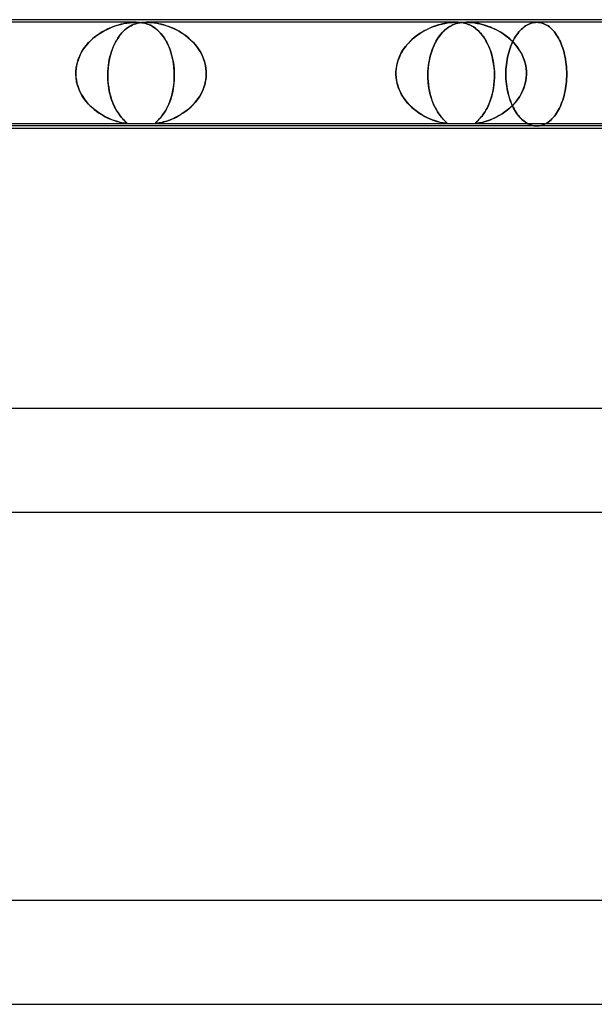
# Model space of a CAD drawing. Header units: millimetres. Extents: x -660 to 660, y -2 to 380.
# Tile 69 of 103: x 45 to 67, y 342 to 380. Entities that reach past the tile are written whole.
import ezdxf

# ---------------------------------------------------------------- set-up
doc = ezdxf.new("R2010")
doc.units = ezdxf.units.MM
doc.layers.add('HIDDEN', color=7, linetype='Continuous')
doc.layers.add('THICK', color=7, linetype='Continuous')

msp = doc.modelspace()

# ---------------------------------------------------------------- linework, layer by layer
at = {"layer": 'HIDDEN'}
for p, q in [((49.25, 379.9), (37.275, 379.9)), ((49.25, 379.9), (37.275, 379.9)), ((48.02, 379.574), (48.15, 379.64)), ((48.133, 379.632), (48.037, 379.584)), ((48.227, 379.675), (48.133, 379.632)), ((48.15, 379.64), (48.279, 379.697)), ((48.321, 379.713), (48.227, 379.675)), ((48.279, 379.697), (48.406, 379.745)), ((48.413, 379.747), (48.321, 379.713)), ((48.406, 379.745), (48.529, 379.785)), ((48.502, 379.777), (48.413, 379.747)), ((48.591, 379.803), (48.502, 379.777)), ((48.529, 379.785), (48.65, 379.819)), ((48.677, 379.826), (48.591, 379.803)), ((48.65, 379.819), (48.769, 379.847)), ((48.762, 379.845), (48.677, 379.826)), ((48.844, 379.861), (48.762, 379.845)), ((48.769, 379.847), (48.884, 379.868)), ((48.881, 379.658), (48.814, 379.603)), ((48.816, 379.605), (48.875, 379.654)), ((48.925, 379.875), (48.844, 379.861)), ((48.875, 379.654), (48.934, 379.697)), ((48.949, 379.707), (48.881, 379.658)), ((48.884, 379.868), (48.991, 379.884)), ((49.008, 379.885), (48.925, 379.875)), ((48.934, 379.697), (48.993, 379.735)), ((49.017, 379.749), (48.949, 379.707)), ((48.991, 379.884), (49.086, 379.893)), ((48.993, 379.735), (49.053, 379.769)), ((49.09, 379.893), (49.008, 379.885)), ((49.085, 379.785), (49.017, 379.749)), ((49.053, 379.769), (49.112, 379.797)), ((49.153, 379.815), (49.085, 379.785)), ((49.086, 379.893), (49.17, 379.898)), ((49.171, 379.898), (49.09, 379.893)), ((49.112, 379.797), (49.172, 379.822)), ((49.221, 379.84), (49.153, 379.815)), ((49.17, 379.898), (49.249, 379.9)), ((49.25, 379.9), (49.171, 379.898)), ((49.172, 379.822), (49.236, 379.844)), ((49.292, 379.86), (49.221, 379.84)), ((49.236, 379.844), (49.306, 379.863)), ((49.249, 379.9), (49.325, 379.898)), ((49.326, 379.898), (49.25, 379.9)), ((49.369, 379.877), (49.292, 379.86)), ((49.306, 379.863), (49.379, 379.879)), ((49.325, 379.898), (49.397, 379.893)), ((49.401, 379.893), (49.326, 379.898)), ((49.451, 379.89), (49.369, 379.877)), ((49.379, 379.879), (49.458, 379.89)), ((49.397, 379.893), (49.465, 379.885)), ((49.478, 379.884), (49.401, 379.893)), ((49.54, 379.897), (49.451, 379.89)), ((49.458, 379.89), (49.543, 379.897)), ((49.465, 379.885), (49.529, 379.875)), ((49.56, 379.868), (49.478, 379.884)), ((49.529, 379.875), (49.589, 379.861)), ((49.636, 379.9), (49.54, 379.897)), ((49.543, 379.897), (49.636, 379.9)), ((49.641, 379.847), (49.56, 379.868)), ((49.589, 379.861), (49.646, 379.845)), ((49.733, 379.897), (49.636, 379.9)), ((49.636, 379.9), (49.736, 379.897)), ((61.61, 379.9), (49.636, 379.9)), ((61.61, 379.9), (49.636, 379.9)), ((49.721, 379.819), (49.641, 379.847)), ((49.646, 379.845), (49.703, 379.826)), ((49.703, 379.826), (49.759, 379.803)), ((49.798, 379.785), (49.721, 379.819)), ((49.831, 379.89), (49.733, 379.897)), ((49.736, 379.897), (49.839, 379.89)), ((49.759, 379.803), (49.815, 379.777)), ((49.874, 379.745), (49.798, 379.785)), ((49.815, 379.777), (49.87, 379.747)), ((49.93, 379.879), (49.831, 379.89)), ((49.839, 379.89), (49.943, 379.877)), ((49.87, 379.747), (49.926, 379.713)), ((49.95, 379.697), (49.874, 379.745)), ((49.926, 379.713), (49.981, 379.675)), ((50.028, 379.863), (49.93, 379.879)), ((49.943, 379.877), (50.047, 379.86)), ((50.026, 379.64), (49.95, 379.697)), ((49.981, 379.675), (50.036, 379.632)), ((50.101, 379.574), (50.026, 379.64)), ((50.126, 379.844), (50.028, 379.863)), ((50.036, 379.632), (50.091, 379.584)), ((50.047, 379.86), (50.149, 379.84)), ((50.222, 379.822), (50.126, 379.844)), ((50.149, 379.84), (50.252, 379.815)), ((50.315, 379.797), (50.222, 379.822)), ((50.252, 379.815), (50.358, 379.785)), ((50.409, 379.769), (50.315, 379.797)), ((50.358, 379.785), (50.467, 379.749)), ((50.505, 379.735), (50.409, 379.769)), ((50.467, 379.749), (50.579, 379.707)), ((50.604, 379.697), (50.505, 379.735)), ((50.579, 379.707), (50.693, 379.658)), ((50.703, 379.654), (50.604, 379.697)), ((50.693, 379.658), (50.808, 379.603)), ((50.804, 379.605), (50.703, 379.654)), ((60.45, 379.61), (60.575, 379.669)), ((60.537, 379.652), (60.456, 379.613)), ((60.618, 379.688), (60.537, 379.652)), ((60.575, 379.669), (60.699, 379.72)), ((60.697, 379.719), (60.618, 379.688)), ((60.776, 379.748), (60.697, 379.719)), ((60.699, 379.72), (60.82, 379.763)), ((60.852, 379.774), (60.776, 379.748)), ((60.82, 379.763), (60.938, 379.8)), ((60.926, 379.796), (60.852, 379.774)), ((61, 379.816), (60.926, 379.796)), ((60.938, 379.8), (61.055, 379.83)), ((61.076, 379.835), (61, 379.816)), ((61.055, 379.83), (61.168, 379.854)), ((61.153, 379.851), (61.076, 379.835)), ((61.139, 379.57), (61.195, 379.621)), ((61.23, 379.866), (61.153, 379.851)), ((61.23, 379.649), (61.162, 379.592)), ((61.168, 379.854), (61.277, 379.873)), ((61.195, 379.621), (61.252, 379.666)), ((61.307, 379.878), (61.23, 379.866)), ((61.299, 379.7), (61.23, 379.649)), ((61.252, 379.666), (61.309, 379.707)), ((61.277, 379.873), (61.374, 379.886)), ((61.367, 379.743), (61.299, 379.7)), ((61.384, 379.887), (61.307, 379.878)), ((61.309, 379.707), (61.367, 379.743)), ((61.436, 379.78), (61.367, 379.743)), ((61.367, 379.743), (61.424, 379.774)), ((61.374, 379.886), (61.461, 379.894)), ((61.461, 379.894), (61.384, 379.887)), ((61.424, 379.774), (61.481, 379.801)), ((61.505, 379.811), (61.436, 379.78)), ((61.461, 379.894), (61.538, 379.899)), ((61.537, 379.899), (61.461, 379.894)), ((61.481, 379.801), (61.541, 379.825)), ((61.574, 379.837), (61.505, 379.811)), ((61.61, 379.9), (61.537, 379.899)), ((61.538, 379.899), (61.611, 379.9)), ((61.541, 379.825), (61.604, 379.847)), ((61.646, 379.859), (61.574, 379.837)), ((61.604, 379.847), (61.672, 379.865)), ((61.68, 379.899), (61.61, 379.9)), ((61.611, 379.9), (61.681, 379.899)), ((61.725, 379.876), (61.646, 379.859)), ((61.672, 379.865), (61.744, 379.88)), ((61.749, 379.894), (61.68, 379.899)), ((61.681, 379.899), (61.749, 379.894)), ((61.809, 379.889), (61.725, 379.876)), ((61.744, 379.88), (61.821, 379.891)), ((61.749, 379.894), (61.814, 379.887)), ((61.821, 379.886), (61.749, 379.894)), ((61.9, 379.897), (61.809, 379.889)), ((61.814, 379.887), (61.874, 379.878)), ((61.821, 379.891), (61.904, 379.898)), ((61.897, 379.873), (61.821, 379.886)), ((61.874, 379.878), (61.931, 379.866)), ((61.975, 379.854), (61.897, 379.873)), ((61.997, 379.9), (61.9, 379.897)), ((61.904, 379.898), (61.996, 379.9)), ((61.931, 379.866), (61.986, 379.851)), ((62.053, 379.83), (61.975, 379.854)), ((61.986, 379.851), (62.039, 379.835)), ((61.996, 379.9), (62.098, 379.897)), ((73.971, 379.9), (61.996, 379.9)), ((62.093, 379.898), (61.997, 379.9)), ((62.039, 379.835), (62.089, 379.816)), ((62.128, 379.8), (62.053, 379.83)), ((62.089, 379.816), (62.136, 379.796)), ((62.189, 379.891), (62.093, 379.898)), ((62.098, 379.897), (62.203, 379.889)), ((62.203, 379.763), (62.128, 379.8)), ((62.136, 379.796), (62.183, 379.774)), ((62.183, 379.774), (62.23, 379.748)), ((62.285, 379.88), (62.189, 379.891)), ((62.203, 379.889), (62.31, 379.876)), ((62.276, 379.72), (62.203, 379.763)), ((62.23, 379.748), (62.277, 379.719)), ((62.349, 379.669), (62.276, 379.72)), ((62.277, 379.719), (62.324, 379.688)), ((62.381, 379.865), (62.285, 379.88)), ((62.31, 379.876), (62.417, 379.859)), ((62.324, 379.688), (62.371, 379.652)), ((62.422, 379.61), (62.349, 379.669)), ((62.371, 379.652), (62.419, 379.613)), ((62.477, 379.847), (62.381, 379.865)), ((62.417, 379.859), (62.522, 379.837)), ((62.571, 379.825), (62.477, 379.847)), ((62.522, 379.837), (62.626, 379.811)), ((62.662, 379.801), (62.571, 379.825)), ((62.626, 379.811), (62.733, 379.78)), ((62.753, 379.774), (62.662, 379.801)), ((62.733, 379.78), (62.844, 379.743)), ((62.846, 379.743), (62.753, 379.774)), ((62.844, 379.743), (62.958, 379.7)), ((62.941, 379.707), (62.846, 379.743)), ((63.037, 379.666), (62.941, 379.707)), ((62.958, 379.7), (63.074, 379.649)), ((63.134, 379.621), (63.037, 379.666)), ((63.074, 379.649), (63.191, 379.592)), ((63.231, 379.57), (63.134, 379.621)), ((64.077, 379.58), (64.126, 379.63)), ((64.126, 379.63), (64.077, 379.58)), ((64.126, 379.63), (64.177, 379.676)), ((64.177, 379.676), (64.126, 379.63)), ((64.177, 379.676), (64.229, 379.719)), ((64.229, 379.719), (64.177, 379.676)), ((64.229, 379.719), (64.282, 379.757)), ((64.282, 379.757), (64.229, 379.719)), ((64.282, 379.757), (64.336, 379.791)), ((64.336, 379.791), (64.282, 379.757)), ((64.336, 379.791), (64.391, 379.82)), ((64.391, 379.82), (64.336, 379.791)), ((64.391, 379.82), (64.446, 379.845)), ((64.446, 379.845), (64.391, 379.82)), ((64.446, 379.845), (64.502, 379.865)), ((64.502, 379.865), (64.446, 379.845)), ((64.502, 379.865), (64.557, 379.88)), ((64.557, 379.88), (64.502, 379.865)), ((64.557, 379.88), (64.612, 379.891)), ((64.612, 379.891), (64.557, 379.88)), ((64.612, 379.891), (64.667, 379.898)), ((64.667, 379.898), (64.612, 379.891)), ((64.667, 379.898), (64.721, 379.9)), ((64.721, 379.9), (64.667, 379.898)), ((64.721, 379.9), (64.775, 379.898)), ((64.775, 379.898), (64.721, 379.9)), ((64.775, 379.898), (64.83, 379.891)), ((64.83, 379.891), (64.775, 379.898)), ((64.83, 379.891), (64.885, 379.88)), ((64.885, 379.88), (64.83, 379.891)), ((64.885, 379.88), (64.94, 379.865)), ((64.94, 379.865), (64.885, 379.88)), ((64.94, 379.865), (64.995, 379.845)), ((64.995, 379.845), (64.94, 379.865)), ((64.995, 379.845), (65.049, 379.82)), ((65.049, 379.82), (64.995, 379.845)), ((65.049, 379.82), (65.102, 379.791)), ((65.102, 379.791), (65.049, 379.82)), ((65.102, 379.791), (65.155, 379.757)), ((65.155, 379.757), (65.102, 379.791)), ((65.155, 379.757), (65.207, 379.719)), ((65.207, 379.719), (65.155, 379.757)), ((65.207, 379.719), (65.257, 379.676)), ((65.257, 379.676), (65.207, 379.719)), ((65.257, 379.676), (65.306, 379.63)), ((65.306, 379.63), (65.257, 379.676)), ((65.306, 379.63), (65.354, 379.58)), ((65.354, 379.58), (65.306, 379.63)), ((47.57, 379.263), (47.484, 379.184)), ((47.524, 379.222), (47.64, 379.323)), ((47.66, 379.338), (47.57, 379.263)), ((47.64, 379.323), (47.762, 379.415)), ((47.753, 379.408), (47.66, 379.338)), ((47.847, 379.472), (47.753, 379.408)), ((47.762, 379.415), (47.89, 379.499)), ((47.942, 379.53), (47.847, 379.472)), ((47.89, 379.499), (48.02, 379.574)), ((48.037, 379.584), (47.942, 379.53)), ((48.499, 379.216), (48.547, 379.292)), ((48.564, 379.317), (48.507, 379.229)), ((48.547, 379.292), (48.597, 379.364)), ((48.623, 379.399), (48.564, 379.317)), ((48.597, 379.364), (48.649, 379.431)), ((48.685, 379.474), (48.623, 379.399)), ((48.649, 379.431), (48.703, 379.494)), ((48.749, 379.542), (48.685, 379.474)), ((48.703, 379.494), (48.759, 379.552)), ((48.814, 379.603), (48.749, 379.542)), ((48.759, 379.552), (48.816, 379.605)), ((50.091, 379.584), (50.145, 379.53)), ((50.175, 379.499), (50.101, 379.574)), ((50.145, 379.53), (50.199, 379.472)), ((50.246, 379.415), (50.175, 379.499)), ((50.199, 379.472), (50.252, 379.408)), ((50.314, 379.323), (50.246, 379.415)), ((50.252, 379.408), (50.303, 379.338)), ((50.303, 379.338), (50.353, 379.263)), ((50.378, 379.222), (50.314, 379.323)), ((50.353, 379.263), (50.401, 379.184)), ((50.904, 379.552), (50.804, 379.605)), ((50.808, 379.603), (50.921, 379.542)), ((51.002, 379.494), (50.904, 379.552)), ((50.921, 379.542), (51.033, 379.474)), ((51.097, 379.431), (51.002, 379.494)), ((51.033, 379.474), (51.142, 379.399)), ((51.189, 379.364), (51.097, 379.431)), ((51.142, 379.399), (51.248, 379.317)), ((51.278, 379.292), (51.189, 379.364)), ((51.248, 379.317), (51.35, 379.229)), ((51.363, 379.216), (51.278, 379.292)), ((59.851, 379.19), (59.961, 379.289)), ((59.975, 379.301), (59.901, 379.236)), ((59.961, 379.289), (60.077, 379.381)), ((60.051, 379.362), (59.975, 379.301)), ((60.13, 379.42), (60.051, 379.362)), ((60.077, 379.381), (60.199, 379.466)), ((60.211, 379.474), (60.13, 379.42)), ((60.199, 379.466), (60.324, 379.543)), ((60.292, 379.524), (60.211, 379.474)), ((60.374, 379.571), (60.292, 379.524)), ((60.324, 379.543), (60.45, 379.61)), ((60.456, 379.613), (60.374, 379.571)), ((60.839, 379.18), (60.884, 379.256)), ((60.912, 379.298), (60.856, 379.209)), ((60.884, 379.256), (60.931, 379.327)), ((60.971, 379.381), (60.912, 379.298)), ((60.931, 379.327), (60.981, 379.394)), ((61.032, 379.458), (60.971, 379.381)), ((60.981, 379.394), (61.032, 379.457)), ((61.096, 379.528), (61.032, 379.458)), ((61.032, 379.457), (61.085, 379.516)), ((61.085, 379.516), (61.139, 379.57)), ((61.162, 379.592), (61.096, 379.528)), ((62.419, 379.613), (62.465, 379.571)), ((62.494, 379.543), (62.422, 379.61)), ((62.465, 379.571), (62.512, 379.524)), ((62.565, 379.466), (62.494, 379.543)), ((62.512, 379.524), (62.558, 379.474)), ((62.558, 379.474), (62.603, 379.42)), ((62.633, 379.382), (62.565, 379.466)), ((62.603, 379.42), (62.647, 379.362)), ((62.698, 379.289), (62.633, 379.382)), ((62.647, 379.362), (62.69, 379.301)), ((62.69, 379.301), (62.731, 379.236)), ((62.759, 379.19), (62.698, 379.289)), ((63.191, 379.592), (63.306, 379.528)), ((63.326, 379.516), (63.231, 379.57)), ((63.306, 379.528), (63.419, 379.457)), ((63.419, 379.457), (63.326, 379.516)), ((63.51, 379.394), (63.419, 379.457)), ((63.419, 379.457), (63.527, 379.381)), ((63.597, 379.327), (63.51, 379.394)), ((63.527, 379.381), (63.632, 379.298)), ((63.681, 379.256), (63.597, 379.327)), ((63.632, 379.298), (63.732, 379.209)), ((63.762, 379.18), (63.681, 379.256)), ((63.823, 379.213), (63.861, 379.281)), ((63.861, 379.281), (63.823, 379.213)), ((63.861, 379.281), (63.9, 379.346)), ((63.9, 379.346), (63.861, 379.281)), ((63.9, 379.346), (63.941, 379.409)), ((63.941, 379.409), (63.9, 379.346)), ((63.941, 379.409), (63.984, 379.469)), ((63.984, 379.469), (63.941, 379.409)), ((63.984, 379.469), (64.03, 379.526)), ((64.03, 379.526), (63.984, 379.469)), ((64.03, 379.526), (64.077, 379.58)), ((64.077, 379.58), (64.03, 379.526)), ((65.354, 379.58), (65.399, 379.526)), ((65.399, 379.526), (65.354, 379.58)), ((65.399, 379.526), (65.443, 379.469)), ((65.443, 379.469), (65.399, 379.526)), ((65.443, 379.469), (65.484, 379.409)), ((65.484, 379.409), (65.443, 379.469)), ((65.484, 379.409), (65.524, 379.346)), ((65.524, 379.346), (65.484, 379.409)), ((65.524, 379.346), (65.561, 379.281)), ((65.561, 379.281), (65.524, 379.346)), ((65.561, 379.281), (65.597, 379.213)), ((65.597, 379.213), (65.561, 379.281)), ((47.14, 378.742), (47.222, 378.874)), ((47.261, 378.928), (47.197, 378.836)), ((47.222, 378.874), (47.314, 378.998)), ((47.33, 379.017), (47.261, 378.928)), ((47.314, 378.998), (47.415, 379.114)), ((47.404, 379.102), (47.33, 379.017)), ((47.484, 379.184), (47.404, 379.102)), ((47.415, 379.114), (47.524, 379.222)), ((48.298, 378.771), (48.332, 378.868)), ((48.353, 378.921), (48.309, 378.805)), ((48.332, 378.868), (48.37, 378.962)), ((48.401, 379.03), (48.353, 378.921)), ((48.37, 378.962), (48.41, 379.051)), ((48.452, 379.133), (48.401, 379.03)), ((48.41, 379.051), (48.454, 379.136)), ((48.507, 379.229), (48.452, 379.133)), ((48.454, 379.136), (48.499, 379.216)), ((50.439, 379.114), (50.378, 379.222)), ((50.401, 379.184), (50.445, 379.102)), ((50.494, 378.998), (50.439, 379.114)), ((50.445, 379.102), (50.486, 379.017)), ((50.486, 379.017), (50.524, 378.928)), ((50.545, 378.874), (50.494, 378.998)), ((50.524, 378.928), (50.559, 378.836)), ((50.591, 378.742), (50.545, 378.874)), ((51.35, 379.229), (51.447, 379.133)), ((51.445, 379.136), (51.363, 379.216)), ((51.522, 379.051), (51.445, 379.136)), ((51.447, 379.133), (51.539, 379.03)), ((51.594, 378.962), (51.522, 379.051)), ((51.539, 379.03), (51.624, 378.921)), ((51.661, 378.868), (51.594, 378.962)), ((51.624, 378.921), (51.702, 378.805)), ((51.722, 378.771), (51.661, 378.868)), ((59.576, 378.862), (59.522, 378.777)), ((59.565, 378.846), (59.652, 378.968)), ((59.634, 378.944), (59.576, 378.862)), ((59.695, 379.022), (59.634, 378.944)), ((59.652, 378.968), (59.748, 379.083)), ((59.761, 379.097), (59.695, 379.022)), ((59.748, 379.083), (59.851, 379.19)), ((59.829, 379.168), (59.761, 379.097)), ((59.901, 379.236), (59.829, 379.168)), ((60.707, 378.904), (60.665, 378.79)), ((60.682, 378.839), (60.718, 378.93)), ((60.753, 379.012), (60.707, 378.904)), ((60.718, 378.93), (60.756, 379.018)), ((60.803, 379.114), (60.753, 379.012)), ((60.756, 379.018), (60.796, 379.101)), ((60.796, 379.101), (60.839, 379.18)), ((60.856, 379.209), (60.803, 379.114)), ((62.731, 379.236), (62.771, 379.168)), ((62.816, 379.083), (62.759, 379.19)), ((62.771, 379.168), (62.809, 379.097)), ((62.809, 379.097), (62.845, 379.022)), ((62.869, 378.968), (62.816, 379.083)), ((62.845, 379.022), (62.879, 378.944)), ((62.917, 378.846), (62.869, 378.968)), ((62.879, 378.944), (62.911, 378.862)), ((62.911, 378.862), (62.941, 378.777)), ((63.661, 378.819), (63.689, 378.904)), ((63.689, 378.904), (63.661, 378.819)), ((63.689, 378.904), (63.72, 378.986)), ((63.72, 378.986), (63.689, 378.904)), ((63.72, 378.986), (63.752, 379.065)), ((63.752, 379.065), (63.72, 378.986)), ((63.732, 379.209), (63.827, 379.114)), ((63.752, 379.065), (63.787, 379.141)), ((63.787, 379.141), (63.752, 379.065)), ((63.838, 379.101), (63.762, 379.18)), ((63.787, 379.141), (63.823, 379.213)), ((63.823, 379.213), (63.787, 379.141)), ((63.827, 379.114), (63.915, 379.012)), ((63.911, 379.017), (63.838, 379.101)), ((63.979, 378.93), (63.911, 379.017)), ((63.915, 379.012), (63.997, 378.904)), ((64.042, 378.839), (63.979, 378.93)), ((63.997, 378.904), (64.072, 378.79)), ((65.597, 379.213), (65.631, 379.141)), ((65.631, 379.141), (65.597, 379.213)), ((65.631, 379.141), (65.664, 379.065)), ((65.664, 379.065), (65.631, 379.141)), ((65.664, 379.065), (65.694, 378.986)), ((65.694, 378.986), (65.664, 379.065)), ((65.694, 378.986), (65.723, 378.904)), ((65.723, 378.904), (65.694, 378.986)), ((65.723, 378.904), (65.749, 378.819)), ((65.749, 378.819), (65.723, 378.904)), ((47.043, 378.543), (47.005, 378.439)), ((47.011, 378.459), (47.07, 378.604)), ((47.089, 378.644), (47.043, 378.543)), ((47.07, 378.604), (47.14, 378.742)), ((47.14, 378.742), (47.089, 378.644)), ((47.197, 378.836), (47.14, 378.742)), ((48.236, 378.555), (48.207, 378.421)), ((48.214, 378.455), (48.238, 378.564)), ((48.27, 378.683), (48.236, 378.555)), ((48.238, 378.564), (48.266, 378.669)), ((48.266, 378.669), (48.298, 378.771)), ((48.309, 378.805), (48.27, 378.683)), ((50.559, 378.836), (50.591, 378.742)), ((50.591, 378.742), (50.62, 378.644)), ((50.631, 378.604), (50.591, 378.742)), ((50.62, 378.644), (50.645, 378.543)), ((50.664, 378.459), (50.631, 378.604)), ((50.645, 378.543), (50.668, 378.439)), ((51.702, 378.805), (51.771, 378.683)), ((51.778, 378.669), (51.722, 378.771)), ((51.771, 378.683), (51.83, 378.555)), ((51.827, 378.564), (51.778, 378.669)), ((51.868, 378.455), (51.827, 378.564)), ((51.83, 378.555), (51.88, 378.421)), ((59.389, 378.503), (59.355, 378.407)), ((59.367, 378.443), (59.422, 378.583)), ((59.428, 378.597), (59.389, 378.503)), ((59.422, 378.583), (59.488, 378.718)), ((59.472, 378.689), (59.428, 378.597)), ((59.522, 378.777), (59.472, 378.689)), ((59.488, 378.718), (59.565, 378.846)), ((60.595, 378.544), (60.567, 378.413)), ((60.572, 378.438), (60.594, 378.543)), ((60.594, 378.543), (60.621, 378.645)), ((60.628, 378.67), (60.595, 378.544)), ((60.621, 378.645), (60.65, 378.744)), ((60.665, 378.79), (60.628, 378.67)), ((60.65, 378.744), (60.682, 378.839)), ((62.96, 378.718), (62.917, 378.846)), ((62.941, 378.777), (62.969, 378.689)), ((62.997, 378.583), (62.96, 378.718)), ((62.969, 378.689), (62.994, 378.597)), ((62.994, 378.597), (63.016, 378.503)), ((63.029, 378.443), (62.997, 378.583)), ((63.016, 378.503), (63.035, 378.407)), ((63.574, 378.46), (63.592, 378.552)), ((63.592, 378.552), (63.574, 378.46)), ((63.592, 378.552), (63.612, 378.643)), ((63.612, 378.643), (63.592, 378.552)), ((63.612, 378.643), (63.636, 378.732)), ((63.636, 378.732), (63.612, 378.643)), ((63.636, 378.732), (63.661, 378.819)), ((63.661, 378.819), (63.636, 378.732)), ((64.099, 378.744), (64.042, 378.839)), ((64.072, 378.79), (64.139, 378.67)), ((64.151, 378.645), (64.099, 378.744)), ((64.139, 378.67), (64.196, 378.544)), ((64.197, 378.543), (64.151, 378.645)), ((64.196, 378.544), (64.244, 378.413)), ((64.236, 378.438), (64.197, 378.543)), ((65.749, 378.819), (65.774, 378.732)), ((65.774, 378.732), (65.749, 378.819)), ((65.774, 378.732), (65.795, 378.643)), ((65.795, 378.643), (65.774, 378.732)), ((65.795, 378.643), (65.815, 378.552)), ((65.815, 378.552), (65.795, 378.643)), ((65.815, 378.552), (65.831, 378.46)), ((65.831, 378.46), (65.815, 378.552)), ((46.921, 378), (46.936, 378.155)), ((46.93, 378.112), (46.921, 378)), ((46.948, 378.224), (46.93, 378.112)), ((46.936, 378.155), (46.966, 378.308)), ((46.973, 378.333), (46.948, 378.224)), ((46.966, 378.308), (47.011, 378.459)), ((47.005, 378.439), (46.973, 378.333)), ((48.167, 378.143), (48.157, 378)), ((48.157, 378), (48.165, 378.116)), ((48.165, 378.116), (48.177, 378.231)), ((48.184, 378.283), (48.167, 378.143)), ((48.177, 378.231), (48.193, 378.344)), ((48.207, 378.421), (48.184, 378.283)), ((48.193, 378.344), (48.214, 378.455)), ((50.69, 378.308), (50.664, 378.459)), ((50.668, 378.439), (50.687, 378.333)), ((50.687, 378.333), (50.702, 378.224)), ((50.709, 378.155), (50.69, 378.308)), ((50.702, 378.224), (50.713, 378.112)), ((50.721, 378), (50.709, 378.155)), ((50.713, 378.112), (50.721, 378)), ((51.903, 378.344), (51.868, 378.455)), ((51.88, 378.421), (51.918, 378.283)), ((51.929, 378.231), (51.903, 378.344)), ((51.918, 378.283), (51.943, 378.143)), ((51.947, 378.116), (51.929, 378.231)), ((51.943, 378.143), (51.957, 378)), ((51.957, 378), (51.947, 378.116)), ((59.283, 378), (59.297, 378.15)), ((59.291, 378.103), (59.283, 378)), ((59.306, 378.206), (59.291, 378.103)), ((59.297, 378.15), (59.325, 378.297)), ((59.327, 378.307), (59.306, 378.206)), ((59.325, 378.297), (59.367, 378.443)), ((59.355, 378.407), (59.327, 378.307)), ((60.529, 378.14), (60.519, 378)), ((60.519, 378), (60.526, 378.112)), ((60.526, 378.112), (60.537, 378.222)), ((60.545, 378.278), (60.529, 378.14)), ((60.537, 378.222), (60.553, 378.331)), ((60.567, 378.413), (60.545, 378.278)), ((60.553, 378.331), (60.572, 378.438)), ((63.053, 378.297), (63.029, 378.443)), ((63.035, 378.407), (63.052, 378.307)), ((63.052, 378.307), (63.065, 378.206)), ((63.071, 378.15), (63.053, 378.297)), ((63.065, 378.206), (63.075, 378.103)), ((63.082, 378), (63.071, 378.15)), ((63.075, 378.103), (63.082, 378)), ((63.531, 378.085), (63.537, 378.179)), ((63.537, 378.179), (63.531, 378.085)), ((63.537, 378.179), (63.547, 378.273)), ((63.547, 378.273), (63.537, 378.179)), ((63.547, 378.273), (63.559, 378.367)), ((63.559, 378.367), (63.547, 378.273)), ((63.559, 378.367), (63.574, 378.46)), ((63.574, 378.46), (63.559, 378.367)), ((64.267, 378.331), (64.236, 378.438)), ((64.244, 378.413), (64.28, 378.278)), ((64.292, 378.222), (64.267, 378.331)), ((64.28, 378.278), (64.305, 378.14)), ((64.309, 378.112), (64.292, 378.222)), ((64.305, 378.14), (64.318, 378)), ((64.318, 378), (64.309, 378.112)), ((65.831, 378.46), (65.845, 378.367)), ((65.845, 378.367), (65.831, 378.46)), ((65.845, 378.367), (65.857, 378.273)), ((65.857, 378.273), (65.845, 378.367)), ((65.857, 378.273), (65.866, 378.179)), ((65.866, 378.179), (65.857, 378.273)), ((65.866, 378.179), (65.872, 378.085)), ((65.872, 378.085), (65.866, 378.179)), ((46.919, 377.95), (46.92, 377.967)), ((46.92, 377.967), (46.919, 377.95)), ((46.919, 377.933), (46.919, 377.95)), ((46.919, 377.95), (46.919, 377.933)), ((46.919, 377.917), (46.919, 377.933)), ((46.919, 377.933), (46.919, 377.917)), ((46.919, 377.9), (46.919, 377.917)), ((46.919, 377.917), (46.919, 377.9)), ((46.929, 377.752), (46.919, 377.9)), ((46.919, 377.9), (46.925, 377.784)), ((46.92, 377.983), (46.921, 378)), ((46.921, 378), (46.92, 377.983)), ((46.92, 377.967), (46.92, 377.983)), ((46.92, 377.983), (46.92, 377.967)), ((46.925, 377.784), (46.94, 377.669)), ((46.951, 377.608), (46.929, 377.752)), ((48.155, 377.933), (48.154, 377.917)), ((48.154, 377.917), (48.155, 377.933)), ((48.154, 377.917), (48.154, 377.9)), ((48.154, 377.9), (48.154, 377.917)), ((48.154, 377.9), (48.155, 377.766)), ((48.154, 377.787), (48.154, 377.9)), ((48.159, 377.675), (48.154, 377.787)), ((48.156, 377.967), (48.155, 377.95)), ((48.155, 377.95), (48.156, 377.967)), ((48.155, 377.95), (48.155, 377.933)), ((48.155, 377.933), (48.155, 377.95)), ((48.155, 377.766), (48.161, 377.635)), ((48.157, 378), (48.156, 377.983)), ((48.156, 377.983), (48.157, 378)), ((48.156, 377.983), (48.156, 377.967)), ((48.156, 377.967), (48.156, 377.983)), ((50.715, 377.608), (50.722, 377.752)), ((50.723, 377.784), (50.719, 377.669)), ((50.721, 378), (50.721, 377.983)), ((50.721, 377.983), (50.721, 378)), ((50.721, 377.983), (50.722, 377.967)), ((50.722, 377.967), (50.721, 377.983)), ((50.722, 377.967), (50.722, 377.95)), ((50.722, 377.95), (50.722, 377.967)), ((50.722, 377.95), (50.723, 377.933)), ((50.723, 377.933), (50.722, 377.95)), ((50.722, 377.752), (50.724, 377.9)), ((50.723, 377.933), (50.723, 377.917)), ((50.723, 377.917), (50.723, 377.933)), ((50.723, 377.917), (50.724, 377.9)), ((50.724, 377.9), (50.723, 377.917)), ((50.724, 377.9), (50.723, 377.784)), ((51.951, 377.766), (51.932, 377.635)), ((51.939, 377.675), (51.952, 377.787)), ((51.958, 377.9), (51.951, 377.766)), ((51.952, 377.787), (51.958, 377.9)), ((51.957, 377.983), (51.957, 378)), ((51.957, 378), (51.957, 377.983)), ((51.958, 377.967), (51.957, 377.983)), ((51.957, 377.983), (51.958, 377.967)), ((51.958, 377.95), (51.958, 377.967)), ((51.958, 377.967), (51.958, 377.95)), ((51.958, 377.933), (51.958, 377.95)), ((51.958, 377.95), (51.958, 377.933)), ((51.958, 377.917), (51.958, 377.933)), ((51.958, 377.933), (51.958, 377.917)), ((51.958, 377.9), (51.958, 377.917)), ((51.958, 377.917), (51.958, 377.9)), ((59.281, 377.967), (59.282, 377.983)), ((59.282, 377.983), (59.281, 377.967)), ((59.281, 377.95), (59.281, 377.967)), ((59.281, 377.967), (59.281, 377.95)), ((59.281, 377.933), (59.281, 377.95)), ((59.281, 377.95), (59.281, 377.933)), ((59.281, 377.917), (59.281, 377.933)), ((59.281, 377.933), (59.281, 377.917)), ((59.281, 377.9), (59.281, 377.917)), ((59.281, 377.917), (59.281, 377.9)), ((59.289, 377.758), (59.281, 377.9)), ((59.281, 377.9), (59.289, 377.764)), ((59.282, 377.983), (59.283, 378)), ((59.283, 378), (59.282, 377.983)), ((59.289, 377.764), (59.309, 377.628)), ((59.31, 377.62), (59.289, 377.758)), ((60.516, 377.917), (60.515, 377.9)), ((60.515, 377.9), (60.516, 377.917)), ((60.515, 377.9), (60.516, 377.762)), ((60.517, 377.746), (60.515, 377.9)), ((60.517, 377.95), (60.516, 377.933)), ((60.516, 377.933), (60.517, 377.95)), ((60.516, 377.933), (60.516, 377.917)), ((60.516, 377.917), (60.516, 377.933)), ((60.516, 377.762), (60.523, 377.626)), ((60.518, 377.983), (60.517, 377.967)), ((60.517, 377.967), (60.518, 377.983)), ((60.517, 377.967), (60.517, 377.95)), ((60.517, 377.95), (60.517, 377.967)), ((60.526, 377.594), (60.517, 377.746)), ((60.519, 378), (60.518, 377.983)), ((60.518, 377.983), (60.519, 378)), ((63.077, 377.616), (63.084, 377.756)), ((63.084, 377.764), (63.078, 377.628)), ((63.082, 378), (63.083, 377.983)), ((63.083, 377.983), (63.082, 378)), ((63.083, 377.983), (63.083, 377.967)), ((63.083, 377.967), (63.083, 377.983)), ((63.083, 377.967), (63.084, 377.95)), ((63.084, 377.95), (63.083, 377.967)), ((63.084, 377.95), (63.084, 377.933)), ((63.084, 377.933), (63.084, 377.95)), ((63.084, 377.933), (63.085, 377.917)), ((63.085, 377.917), (63.084, 377.933)), ((63.085, 377.9), (63.084, 377.764)), ((63.084, 377.756), (63.085, 377.9)), ((63.085, 377.917), (63.085, 377.9)), ((63.085, 377.9), (63.085, 377.917)), ((63.526, 377.9), (63.527, 377.992)), ((63.527, 377.992), (63.526, 377.9)), ((63.527, 377.808), (63.526, 377.9)), ((63.526, 377.9), (63.527, 377.805)), ((63.527, 377.992), (63.531, 378.085)), ((63.531, 378.085), (63.527, 377.992)), ((63.531, 377.715), (63.527, 377.808)), ((63.527, 377.805), (63.531, 377.709)), ((64.285, 377.594), (64.31, 377.746)), ((64.312, 377.762), (64.292, 377.626)), ((64.31, 377.746), (64.32, 377.9)), ((64.32, 377.9), (64.312, 377.762)), ((64.319, 377.983), (64.318, 378)), ((64.318, 378), (64.319, 377.983)), ((64.319, 377.967), (64.319, 377.983)), ((64.319, 377.983), (64.319, 377.967)), ((64.32, 377.95), (64.319, 377.967)), ((64.319, 377.967), (64.32, 377.95)), ((64.32, 377.933), (64.32, 377.95)), ((64.32, 377.95), (64.32, 377.933)), ((64.32, 377.917), (64.32, 377.933)), ((64.32, 377.933), (64.32, 377.917)), ((64.32, 377.9), (64.32, 377.917)), ((64.32, 377.917), (64.32, 377.9)), ((65.872, 378.085), (65.875, 377.992)), ((65.875, 377.992), (65.872, 378.085)), ((65.875, 377.808), (65.872, 377.715)), ((65.872, 377.715), (65.875, 377.808)), ((65.875, 377.992), (65.877, 377.9)), ((65.877, 377.9), (65.875, 377.992)), ((65.877, 377.9), (65.875, 377.808)), ((65.875, 377.808), (65.877, 377.9)), ((46.94, 377.669), (46.963, 377.555)), ((46.986, 377.467), (46.951, 377.608)), ((46.963, 377.555), (46.994, 377.443)), ((47.033, 377.331), (46.986, 377.467)), ((46.994, 377.443), (47.032, 377.335)), ((48.167, 377.564), (48.159, 377.675)), ((48.161, 377.635), (48.173, 377.505)), ((48.179, 377.455), (48.167, 377.564)), ((48.173, 377.505), (48.19, 377.379)), ((48.195, 377.35), (48.179, 377.455)), ((48.19, 377.379), (48.212, 377.256)), ((48.214, 377.247), (48.195, 377.35)), ((50.68, 377.331), (50.7, 377.467)), ((50.697, 377.443), (50.681, 377.335)), ((50.71, 377.555), (50.697, 377.443)), ((50.7, 377.467), (50.715, 377.608)), ((50.719, 377.669), (50.71, 377.555)), ((51.81, 377.247), (51.852, 377.35)), ((51.863, 377.379), (51.814, 377.256)), ((51.852, 377.35), (51.888, 377.455)), ((51.903, 377.505), (51.863, 377.379)), ((51.888, 377.455), (51.917, 377.564)), ((51.932, 377.635), (51.903, 377.505)), ((51.917, 377.564), (51.939, 377.675)), ((59.309, 377.628), (59.339, 377.496)), ((59.343, 377.485), (59.31, 377.62)), ((59.339, 377.496), (59.381, 377.368)), ((59.386, 377.353), (59.343, 377.485)), ((59.381, 377.368), (59.432, 377.243)), ((59.44, 377.227), (59.386, 377.353)), ((60.523, 377.626), (60.536, 377.493)), ((60.542, 377.446), (60.526, 377.594)), ((60.536, 377.493), (60.554, 377.363)), ((60.564, 377.305), (60.542, 377.446)), ((60.554, 377.363), (60.578, 377.236)), ((63.02, 377.217), (63.044, 377.345)), ((63.048, 377.368), (63.025, 377.243)), ((63.044, 377.345), (63.063, 377.478)), ((63.065, 377.496), (63.048, 377.368)), ((63.063, 377.478), (63.077, 377.616)), ((63.078, 377.628), (63.065, 377.496)), ((63.537, 377.621), (63.531, 377.715)), ((63.531, 377.709), (63.538, 377.612)), ((63.547, 377.527), (63.537, 377.621)), ((63.538, 377.612), (63.548, 377.515)), ((63.559, 377.433), (63.547, 377.527)), ((63.548, 377.515), (63.561, 377.419)), ((63.574, 377.34), (63.559, 377.433)), ((63.561, 377.419), (63.577, 377.323)), ((63.592, 377.248), (63.574, 377.34)), ((64.219, 377.363), (64.166, 377.236)), ((64.196, 377.305), (64.247, 377.446)), ((64.261, 377.493), (64.219, 377.363)), ((64.247, 377.446), (64.285, 377.594)), ((64.292, 377.626), (64.261, 377.493)), ((65.831, 377.34), (65.815, 377.248)), ((65.815, 377.248), (65.831, 377.34)), ((65.845, 377.433), (65.831, 377.34)), ((65.831, 377.34), (65.845, 377.433)), ((65.857, 377.527), (65.845, 377.433)), ((65.845, 377.433), (65.857, 377.527)), ((65.866, 377.621), (65.857, 377.527)), ((65.857, 377.527), (65.866, 377.621)), ((65.872, 377.715), (65.866, 377.621)), ((65.866, 377.621), (65.872, 377.715)), ((47.032, 377.335), (47.077, 377.23)), ((47.091, 377.2), (47.033, 377.331)), ((47.077, 377.23), (47.128, 377.128)), ((47.158, 377.076), (47.091, 377.2)), ((47.128, 377.128), (47.186, 377.03)), ((47.234, 376.958), (47.158, 377.076)), ((47.186, 377.03), (47.249, 376.937)), ((48.212, 377.256), (48.238, 377.138)), ((48.236, 377.149), (48.214, 377.247)), ((48.261, 377.054), (48.236, 377.149)), ((48.238, 377.138), (48.269, 377.026)), ((48.288, 376.963), (48.261, 377.054)), ((48.269, 377.026), (48.302, 376.919)), ((48.317, 376.876), (48.288, 376.963)), ((50.612, 377.03), (50.583, 376.937)), ((50.59, 376.958), (50.624, 377.076)), ((50.638, 377.128), (50.612, 377.03)), ((50.624, 377.076), (50.655, 377.2)), ((50.661, 377.23), (50.638, 377.128)), ((50.655, 377.2), (50.68, 377.331)), ((50.681, 377.335), (50.661, 377.23)), ((51.585, 376.876), (51.649, 376.963)), ((51.69, 377.026), (51.617, 376.919)), ((51.649, 376.963), (51.708, 377.054)), ((51.756, 377.138), (51.69, 377.026)), ((51.708, 377.054), (51.761, 377.149)), ((51.814, 377.256), (51.756, 377.138)), ((51.761, 377.149), (51.81, 377.247)), ((59.432, 377.243), (59.492, 377.123)), ((59.502, 377.106), (59.44, 377.227)), ((59.492, 377.123), (59.561, 377.009)), ((59.572, 376.992), (59.502, 377.106)), ((59.561, 377.009), (59.637, 376.901)), ((59.65, 376.884), (59.572, 376.992)), ((60.592, 377.17), (60.564, 377.305)), ((60.578, 377.236), (60.605, 377.116)), ((60.625, 377.042), (60.592, 377.17)), ((60.605, 377.116), (60.637, 377.001)), ((60.663, 376.922), (60.625, 377.042)), ((60.637, 377.001), (60.673, 376.891)), ((62.922, 376.871), (62.958, 376.98)), ((62.967, 377.009), (62.932, 376.901)), ((62.958, 376.98), (62.991, 377.095)), ((62.998, 377.123), (62.967, 377.009)), ((62.991, 377.095), (63.02, 377.217)), ((63.025, 377.243), (62.998, 377.123)), ((63.577, 377.323), (63.596, 377.228)), ((63.612, 377.157), (63.592, 377.248)), ((63.596, 377.228), (63.618, 377.135)), ((63.636, 377.068), (63.612, 377.157)), ((63.618, 377.135), (63.643, 377.043)), ((63.661, 376.981), (63.636, 377.068)), ((63.643, 377.043), (63.67, 376.954)), ((63.689, 376.896), (63.661, 376.981)), ((64.035, 377.001), (63.958, 376.891)), ((63.981, 376.922), (64.062, 377.042)), ((64.105, 377.116), (64.035, 377.001)), ((64.062, 377.042), (64.134, 377.17)), ((64.166, 377.236), (64.105, 377.116)), ((64.134, 377.17), (64.196, 377.305)), ((65.749, 376.981), (65.723, 376.896)), ((65.723, 376.896), (65.749, 376.981)), ((65.774, 377.068), (65.749, 376.981)), ((65.749, 376.981), (65.774, 377.068)), ((65.795, 377.157), (65.774, 377.068)), ((65.774, 377.068), (65.795, 377.157)), ((65.815, 377.248), (65.795, 377.157)), ((65.795, 377.157), (65.815, 377.248)), ((47.318, 376.847), (47.234, 376.958)), ((47.249, 376.937), (47.317, 376.848)), ((47.317, 376.848), (47.39, 376.763)), ((47.408, 376.743), (47.318, 376.847)), ((47.39, 376.763), (47.466, 376.683)), ((47.502, 376.647), (47.408, 376.743)), ((47.466, 376.683), (47.546, 376.607)), ((47.601, 376.559), (47.502, 376.647)), ((47.546, 376.607), (47.629, 376.536)), ((48.302, 376.919), (48.339, 376.817)), ((48.348, 376.794), (48.317, 376.876)), ((48.339, 376.817), (48.379, 376.722)), ((48.381, 376.716), (48.348, 376.794)), ((48.379, 376.722), (48.42, 376.632)), ((48.416, 376.641), (48.381, 376.716)), ((48.451, 376.572), (48.416, 376.641)), ((48.42, 376.632), (48.464, 376.548)), ((50.448, 376.607), (50.411, 376.536)), ((50.423, 376.559), (50.468, 376.647)), ((50.484, 376.683), (50.448, 376.607)), ((50.468, 376.647), (50.511, 376.743)), ((50.519, 376.763), (50.484, 376.683)), ((50.511, 376.743), (50.552, 376.847)), ((50.552, 376.848), (50.519, 376.763)), ((50.552, 376.847), (50.59, 376.958)), ((50.583, 376.937), (50.552, 376.848)), ((51.362, 376.632), (51.268, 376.548)), ((51.295, 376.572), (51.372, 376.641)), ((51.452, 376.722), (51.362, 376.632)), ((51.372, 376.641), (51.447, 376.716)), ((51.447, 376.716), (51.518, 376.794)), ((51.538, 376.817), (51.452, 376.722)), ((51.518, 376.794), (51.585, 376.876)), ((51.617, 376.919), (51.538, 376.817)), ((59.637, 376.901), (59.72, 376.798)), ((59.734, 376.782), (59.65, 376.884)), ((59.72, 376.798), (59.808, 376.702)), ((59.822, 376.687), (59.734, 376.782)), ((59.808, 376.702), (59.901, 376.612)), ((59.915, 376.6), (59.822, 376.687)), ((59.901, 376.612), (59.997, 376.53)), ((60.011, 376.519), (59.915, 376.6)), ((60.704, 376.809), (60.663, 376.922)), ((60.673, 376.891), (60.712, 376.788)), ((60.748, 376.703), (60.704, 376.809)), ((60.712, 376.788), (60.754, 376.691)), ((60.794, 376.607), (60.748, 376.703)), ((60.754, 376.691), (60.797, 376.6)), ((60.842, 376.518), (60.794, 376.607)), ((60.797, 376.6), (60.843, 376.516)), ((62.754, 376.505), (62.798, 376.586)), ((62.812, 376.612), (62.768, 376.53)), ((62.798, 376.586), (62.841, 376.674)), ((62.854, 376.702), (62.812, 376.612)), ((62.841, 376.674), (62.883, 376.769)), ((62.895, 376.798), (62.854, 376.702)), ((62.883, 376.769), (62.922, 376.871)), ((62.932, 376.901), (62.895, 376.798)), ((63.689, 376.6), (63.589, 376.516)), ((63.592, 376.518), (63.696, 376.607)), ((63.67, 376.954), (63.7, 376.868)), ((63.72, 376.814), (63.689, 376.896)), ((63.784, 376.691), (63.689, 376.6)), ((63.696, 376.607), (63.796, 376.703)), ((63.7, 376.868), (63.732, 376.784)), ((63.752, 376.735), (63.72, 376.814)), ((63.732, 376.784), (63.766, 376.704)), ((63.787, 376.659), (63.752, 376.735)), ((63.766, 376.704), (63.803, 376.627)), ((63.874, 376.788), (63.784, 376.691)), ((63.823, 376.587), (63.787, 376.659)), ((63.796, 376.703), (63.892, 376.809)), ((63.803, 376.627), (63.841, 376.555)), ((63.861, 376.519), (63.823, 376.587)), ((63.958, 376.891), (63.874, 376.788)), ((63.892, 376.809), (63.981, 376.922)), ((65.597, 376.587), (65.561, 376.519)), ((65.561, 376.519), (65.597, 376.587)), ((65.631, 376.659), (65.597, 376.587)), ((65.597, 376.587), (65.631, 376.659)), ((65.664, 376.735), (65.631, 376.659)), ((65.631, 376.659), (65.664, 376.735)), ((65.694, 376.814), (65.664, 376.735)), ((65.664, 376.735), (65.694, 376.814)), ((65.723, 376.896), (65.694, 376.814)), ((65.694, 376.814), (65.723, 376.896)), ((47.702, 376.478), (47.601, 376.559)), ((47.629, 376.536), (47.713, 376.47)), ((47.805, 376.405), (47.702, 376.478)), ((47.713, 376.47), (47.799, 376.409)), ((47.799, 376.409), (47.884, 376.353)), ((47.909, 376.339), (47.805, 376.405)), ((47.884, 376.353), (47.97, 376.303)), ((48.012, 376.279), (47.909, 376.339)), ((47.97, 376.303), (48.054, 376.257)), ((48.114, 376.227), (48.012, 376.279)), ((48.054, 376.257), (48.136, 376.216)), ((48.213, 376.181), (48.114, 376.227)), ((48.136, 376.216), (48.217, 376.179)), ((48.488, 376.506), (48.451, 376.572)), ((48.464, 376.548), (48.509, 376.471)), ((48.525, 376.444), (48.488, 376.506)), ((48.509, 376.471), (48.555, 376.399)), ((48.563, 376.387), (48.525, 376.444)), ((48.555, 376.399), (48.601, 376.333)), ((48.6, 376.335), (48.563, 376.387)), ((48.636, 376.287), (48.6, 376.335)), ((48.601, 376.333), (48.646, 376.274)), ((48.671, 376.244), (48.636, 376.287)), ((48.646, 376.274), (48.69, 376.222)), ((48.704, 376.205), (48.671, 376.244)), ((48.69, 376.222), (48.731, 376.176)), ((48.736, 376.171), (48.704, 376.205)), ((50.188, 376.216), (50.155, 376.179)), ((50.157, 376.181), (50.198, 376.227)), ((50.223, 376.257), (50.188, 376.216)), ((50.198, 376.227), (50.241, 376.279)), ((50.259, 376.303), (50.223, 376.257)), ((50.241, 376.279), (50.286, 376.339)), ((50.296, 376.353), (50.259, 376.303)), ((50.286, 376.339), (50.331, 376.405)), ((50.334, 376.409), (50.296, 376.353)), ((50.331, 376.405), (50.377, 376.478)), ((50.372, 376.47), (50.334, 376.409)), ((50.411, 376.536), (50.372, 376.47)), ((50.377, 376.478), (50.423, 376.559)), ((50.648, 376.171), (50.725, 376.205)), ((50.759, 376.222), (50.66, 376.176)), ((50.725, 376.205), (50.804, 376.244)), ((50.861, 376.274), (50.759, 376.222)), ((50.804, 376.244), (50.885, 376.287)), ((50.965, 376.333), (50.861, 376.274)), ((50.885, 376.287), (50.967, 376.335)), ((51.068, 376.399), (50.965, 376.333)), ((50.967, 376.335), (51.05, 376.387)), ((51.05, 376.387), (51.133, 376.444)), ((51.169, 376.471), (51.068, 376.399)), ((51.133, 376.444), (51.215, 376.506)), ((51.268, 376.548), (51.169, 376.471)), ((51.215, 376.506), (51.295, 376.572)), ((59.997, 376.53), (60.096, 376.454)), ((60.108, 376.445), (60.011, 376.519)), ((60.096, 376.454), (60.196, 376.385)), ((60.206, 376.378), (60.108, 376.445)), ((60.196, 376.385), (60.296, 376.323)), ((60.305, 376.318), (60.206, 376.378)), ((60.296, 376.323), (60.396, 376.267)), ((60.402, 376.264), (60.305, 376.318)), ((60.396, 376.267), (60.495, 376.217)), ((60.498, 376.216), (60.402, 376.264)), ((60.495, 376.217), (60.591, 376.173)), ((60.591, 376.173), (60.498, 376.216)), ((60.89, 376.438), (60.842, 376.518)), ((60.843, 376.516), (60.89, 376.438)), ((60.89, 376.438), (60.938, 376.366)), ((60.938, 376.366), (60.89, 376.438)), ((60.938, 376.366), (60.986, 376.301)), ((60.985, 376.302), (60.938, 376.366)), ((61.031, 376.245), (60.985, 376.302)), ((60.986, 376.301), (61.033, 376.243)), ((61.075, 376.194), (61.031, 376.245)), ((61.033, 376.243), (61.077, 376.192)), ((62.501, 376.163), (62.539, 376.204)), ((62.55, 376.217), (62.511, 376.173)), ((62.539, 376.204), (62.579, 376.251)), ((62.592, 376.267), (62.55, 376.217)), ((62.579, 376.251), (62.621, 376.305)), ((62.635, 376.323), (62.592, 376.267)), ((62.621, 376.305), (62.665, 376.365)), ((62.679, 376.385), (62.635, 376.323)), ((62.665, 376.365), (62.71, 376.431)), ((62.724, 376.454), (62.679, 376.385)), ((62.71, 376.431), (62.754, 376.505)), ((62.768, 376.53), (62.724, 376.454)), ((63.163, 376.243), (63.057, 376.192)), ((63.062, 376.194), (63.166, 376.245)), ((63.271, 376.301), (63.163, 376.243)), ((63.166, 376.245), (63.272, 376.302)), ((63.379, 376.366), (63.271, 376.301)), ((63.272, 376.302), (63.379, 376.366)), ((63.379, 376.366), (63.486, 376.438)), ((63.486, 376.438), (63.379, 376.366)), ((63.486, 376.438), (63.592, 376.518)), ((63.589, 376.516), (63.486, 376.438)), ((63.841, 376.555), (63.88, 376.486)), ((63.9, 376.454), (63.861, 376.519)), ((63.88, 376.486), (63.921, 376.42)), ((63.941, 376.391), (63.9, 376.454)), ((63.921, 376.42), (63.965, 376.357)), ((63.984, 376.331), (63.941, 376.391)), ((63.965, 376.357), (64.011, 376.297)), ((64.03, 376.274), (63.984, 376.331)), ((64.011, 376.297), (64.059, 376.24)), ((64.077, 376.22), (64.03, 376.274)), ((64.059, 376.24), (64.109, 376.187)), ((64.126, 376.17), (64.077, 376.22)), ((65.354, 376.22), (65.306, 376.17)), ((65.306, 376.17), (65.354, 376.22)), ((65.399, 376.274), (65.354, 376.22)), ((65.354, 376.22), (65.399, 376.274)), ((65.443, 376.331), (65.399, 376.274)), ((65.399, 376.274), (65.443, 376.331)), ((65.484, 376.391), (65.443, 376.331)), ((65.443, 376.331), (65.484, 376.391)), ((65.524, 376.454), (65.484, 376.391)), ((65.484, 376.391), (65.524, 376.454)), ((65.561, 376.519), (65.524, 376.454)), ((65.524, 376.454), (65.561, 376.519)), ((48.31, 376.141), (48.213, 376.181)), ((48.217, 376.179), (48.294, 376.147)), ((48.294, 376.147), (48.369, 376.118)), ((48.402, 376.106), (48.31, 376.141)), ((48.369, 376.118), (48.439, 376.093)), ((48.488, 376.078), (48.402, 376.106)), ((48.439, 376.093), (48.508, 376.071)), ((48.568, 376.054), (48.488, 376.078)), ((48.508, 376.071), (48.575, 376.052)), ((48.639, 376.035), (48.568, 376.054)), ((48.575, 376.052), (48.637, 376.036)), ((48.637, 376.036), (48.695, 376.022)), ((48.698, 376.022), (48.639, 376.035)), ((48.695, 376.022), (48.746, 376.012)), ((48.744, 376.012), (48.698, 376.022)), ((48.731, 376.176), (48.769, 376.137)), ((48.765, 376.14), (48.736, 376.171)), ((48.78, 376.007), (48.744, 376.012)), ((48.746, 376.012), (48.789, 376.005)), ((48.792, 376.114), (48.765, 376.14)), ((48.769, 376.137), (48.803, 376.103)), ((48.807, 376.003), (48.78, 376.007)), ((48.789, 376.005), (48.823, 376.001)), ((48.816, 376.09), (48.792, 376.114)), ((48.803, 376.103), (48.831, 376.075)), ((48.83, 376.001), (48.807, 376.003)), ((48.837, 376.07), (48.816, 376.09)), ((48.823, 376.001), (48.848, 376)), ((48.848, 376), (48.83, 376.001)), ((48.831, 376.075), (48.854, 376.053)), ((48.856, 376.051), (48.837, 376.07)), ((48.863, 376.001), (48.848, 376)), ((48.848, 376), (48.866, 376.001)), ((48.854, 376.053), (48.871, 376.035)), ((48.87, 376.035), (48.856, 376.051)), ((48.873, 376.003), (48.863, 376.001)), ((48.866, 376.001), (48.878, 376.005)), ((48.879, 376.022), (48.87, 376.035)), ((48.871, 376.035), (48.88, 376.022)), ((48.88, 376.007), (48.873, 376.003)), ((48.878, 376.005), (48.882, 376.012)), ((48.882, 376.012), (48.879, 376.022)), ((48.88, 376.022), (48.882, 376.013)), ((48.882, 376.013), (48.88, 376.007)), ((50.005, 376.022), (50.002, 376.012)), ((50.002, 376.012), (50.005, 376.022)), ((50.002, 376.012), (50.007, 376.005)), ((50.005, 376.007), (50.002, 376.012)), ((50.015, 376.036), (50.005, 376.022)), ((50.005, 376.022), (50.014, 376.035)), ((50.011, 376.003), (50.005, 376.007)), ((50.007, 376.005), (50.018, 376.001)), ((50.022, 376.001), (50.011, 376.003)), ((50.014, 376.035), (50.031, 376.054)), ((50.029, 376.052), (50.015, 376.036)), ((50.018, 376.001), (50.036, 376)), ((50.036, 376), (50.022, 376.001)), ((50.049, 376.071), (50.029, 376.052)), ((50.031, 376.054), (50.055, 376.078)), ((50.036, 376), (50.061, 376.001)), ((50.055, 376.001), (50.036, 376)), ((50.071, 376.093), (50.049, 376.071)), ((50.055, 376.078), (50.085, 376.106)), ((50.078, 376.003), (50.055, 376.001)), ((50.061, 376.001), (50.095, 376.005)), ((50.097, 376.118), (50.071, 376.093)), ((50.105, 376.007), (50.078, 376.003)), ((50.085, 376.106), (50.119, 376.141)), ((50.095, 376.005), (50.137, 376.012)), ((50.125, 376.147), (50.097, 376.118)), ((50.141, 376.013), (50.105, 376.007)), ((50.119, 376.141), (50.157, 376.181)), ((50.155, 376.179), (50.125, 376.147)), ((50.137, 376.012), (50.188, 376.022)), ((50.187, 376.022), (50.141, 376.013)), ((50.243, 376.035), (50.187, 376.022)), ((50.188, 376.022), (50.246, 376.035)), ((50.311, 376.053), (50.243, 376.035)), ((50.246, 376.035), (50.307, 376.051)), ((50.307, 376.051), (50.371, 376.07)), ((50.389, 376.075), (50.311, 376.053)), ((50.371, 376.07), (50.436, 376.09)), ((50.474, 376.103), (50.389, 376.075)), ((50.436, 376.09), (50.503, 376.114)), ((50.564, 376.137), (50.474, 376.103)), ((50.503, 376.114), (50.573, 376.14)), ((50.66, 376.176), (50.564, 376.137)), ((50.573, 376.14), (50.648, 376.171)), ((60.681, 376.136), (60.591, 376.173)), ((60.591, 376.173), (60.685, 376.135)), ((60.768, 376.105), (60.681, 376.136)), ((60.685, 376.135), (60.774, 376.102)), ((60.849, 376.078), (60.768, 376.105)), ((60.774, 376.102), (60.857, 376.075)), ((60.925, 376.055), (60.849, 376.078)), ((60.857, 376.075), (60.935, 376.052)), ((60.993, 376.037), (60.925, 376.055)), ((60.935, 376.052), (61.003, 376.034)), ((61.052, 376.023), (60.993, 376.037)), ((61.003, 376.034), (61.06, 376.021)), ((61.099, 376.013), (61.052, 376.023)), ((61.06, 376.021), (61.105, 376.012)), ((61.116, 376.151), (61.075, 376.194)), ((61.077, 376.192), (61.118, 376.149)), ((61.137, 376.007), (61.099, 376.013)), ((61.105, 376.012), (61.14, 376.007)), ((61.152, 376.114), (61.116, 376.151)), ((61.118, 376.149), (61.155, 376.112)), ((61.166, 376.003), (61.137, 376.007)), ((61.14, 376.007), (61.168, 376.003)), ((61.184, 376.083), (61.152, 376.114)), ((61.155, 376.112), (61.187, 376.081)), ((61.19, 376.001), (61.166, 376.003)), ((61.168, 376.003), (61.191, 376.001)), ((61.21, 376.057), (61.184, 376.083)), ((61.187, 376.081), (61.212, 376.056)), ((61.209, 376), (61.19, 376.001)), ((61.191, 376.001), (61.209, 376)), ((61.224, 376.001), (61.209, 376)), ((61.209, 376), (61.224, 376.001)), ((61.229, 376.037), (61.21, 376.057)), ((61.212, 376.056), (61.23, 376.036)), ((61.234, 376.003), (61.224, 376.001)), ((61.224, 376.001), (61.234, 376.003)), ((61.24, 376.023), (61.229, 376.037)), ((61.23, 376.036), (61.24, 376.022)), ((61.241, 376.007), (61.234, 376.003)), ((61.234, 376.003), (61.241, 376.007)), ((61.243, 376.013), (61.24, 376.023)), ((61.24, 376.022), (61.243, 376.013)), ((61.243, 376.013), (61.241, 376.007)), ((61.241, 376.007), (61.243, 376.013)), ((62.366, 376.021), (62.363, 376.012)), ((62.363, 376.011), (62.364, 376.019)), ((62.363, 376.012), (62.366, 376.007)), ((62.367, 376.005), (62.363, 376.011)), ((62.364, 376.019), (62.372, 376.031)), ((62.374, 376.034), (62.366, 376.021)), ((62.366, 376.007), (62.372, 376.003)), ((62.375, 376.002), (62.367, 376.005)), ((62.372, 376.031), (62.387, 376.048)), ((62.372, 376.003), (62.383, 376.001)), ((62.39, 376.052), (62.374, 376.034)), ((62.388, 376), (62.375, 376.002)), ((62.383, 376.001), (62.397, 376)), ((62.387, 376.048), (62.408, 376.07)), ((62.413, 376.075), (62.39, 376.052)), ((62.394, 376), (62.393, 376)), ((62.395, 376), (62.394, 376)), ((62.396, 376), (62.395, 376)), ((62.395, 376), (62.395, 376)), ((62.397, 376), (62.396, 376)), ((62.396, 376), (62.396, 376)), ((62.397, 376), (62.416, 376.001)), ((62.416, 376.001), (62.397, 376)), ((62.408, 376.07), (62.435, 376.096)), ((62.441, 376.102), (62.413, 376.075)), ((62.416, 376.001), (62.439, 376.003)), ((62.439, 376.003), (62.416, 376.001)), ((62.435, 376.096), (62.466, 376.127)), ((62.439, 376.003), (62.467, 376.007)), ((62.468, 376.007), (62.439, 376.003)), ((62.474, 376.135), (62.441, 376.102)), ((62.466, 376.127), (62.501, 376.163)), ((62.467, 376.007), (62.504, 376.013)), ((62.504, 376.013), (62.468, 376.007)), ((62.511, 376.173), (62.474, 376.135)), ((62.504, 376.013), (62.552, 376.023)), ((62.551, 376.022), (62.504, 376.013)), ((62.61, 376.036), (62.551, 376.022)), ((62.552, 376.023), (62.614, 376.037)), ((62.683, 376.056), (62.61, 376.036)), ((62.614, 376.037), (62.69, 376.058)), ((62.767, 376.081), (62.683, 376.056)), ((62.69, 376.058), (62.774, 376.083)), ((62.857, 376.112), (62.767, 376.081)), ((62.774, 376.083), (62.864, 376.114)), ((62.955, 376.149), (62.857, 376.112)), ((62.864, 376.114), (62.961, 376.151)), ((63.057, 376.192), (62.955, 376.149)), ((62.961, 376.151), (63.062, 376.194)), ((64.109, 376.187), (64.161, 376.138)), ((64.177, 376.124), (64.126, 376.17)), ((64.161, 376.138), (64.214, 376.093)), ((64.229, 376.081), (64.177, 376.124)), ((64.214, 376.093), (64.269, 376.052)), ((64.282, 376.043), (64.229, 376.081)), ((64.269, 376.052), (64.324, 376.016)), ((64.336, 376.009), (64.282, 376.043)), ((64.324, 376.016), (64.38, 375.985)), ((64.391, 375.98), (64.336, 376.009)), ((64.38, 375.985), (64.437, 375.959)), ((64.446, 375.955), (64.391, 375.98)), ((64.437, 375.959), (64.495, 375.937)), ((64.502, 375.935), (64.446, 375.955)), ((64.495, 375.937), (64.552, 375.921)), ((64.557, 375.92), (64.502, 375.935)), ((64.552, 375.921), (64.609, 375.909)), ((64.612, 375.909), (64.557, 375.92)), ((64.609, 375.909), (64.666, 375.902)), ((64.667, 375.902), (64.612, 375.909)), ((64.666, 375.902), (64.721, 375.9)), ((64.721, 375.9), (64.667, 375.902)), ((64.775, 375.902), (64.721, 375.9)), ((64.721, 375.9), (64.775, 375.902)), ((64.83, 375.909), (64.775, 375.902)), ((64.775, 375.902), (64.83, 375.909)), ((64.885, 375.92), (64.83, 375.909)), ((64.83, 375.909), (64.885, 375.92)), ((64.94, 375.935), (64.885, 375.92)), ((64.885, 375.92), (64.94, 375.935)), ((64.995, 375.955), (64.94, 375.935)), ((64.94, 375.935), (64.995, 375.955)), ((65.049, 375.98), (64.995, 375.955)), ((64.995, 375.955), (65.049, 375.98)), ((65.102, 376.009), (65.049, 375.98)), ((65.049, 375.98), (65.102, 376.009)), ((65.155, 376.043), (65.102, 376.009)), ((65.102, 376.009), (65.155, 376.043)), ((65.207, 376.081), (65.155, 376.043)), ((65.155, 376.043), (65.207, 376.081)), ((65.257, 376.124), (65.207, 376.081)), ((65.207, 376.081), (65.257, 376.124)), ((65.306, 376.17), (65.257, 376.124)), ((65.257, 376.124), (65.306, 376.17))]:
    msp.add_line(p, q, dxfattribs=at)
at = {"layer": 'THICK'}
for p, q in [((398, 380), (-398, 380)), ((-121.085, 376), (121.085, 376)), ((120.975, 375.9), (24.721, 375.9)), ((80, 375.8), (-80, 375.8)), ((407.75, 365), (-407.75, 365)), ((-124.362, 361), (124.362, 361)), ((418.5, 346), (-418.5, 346)), ((-127.631, 342), (127.631, 342))]:
    msp.add_line(p, q, dxfattribs=at)

doc.saveas('drawing.dxf')
